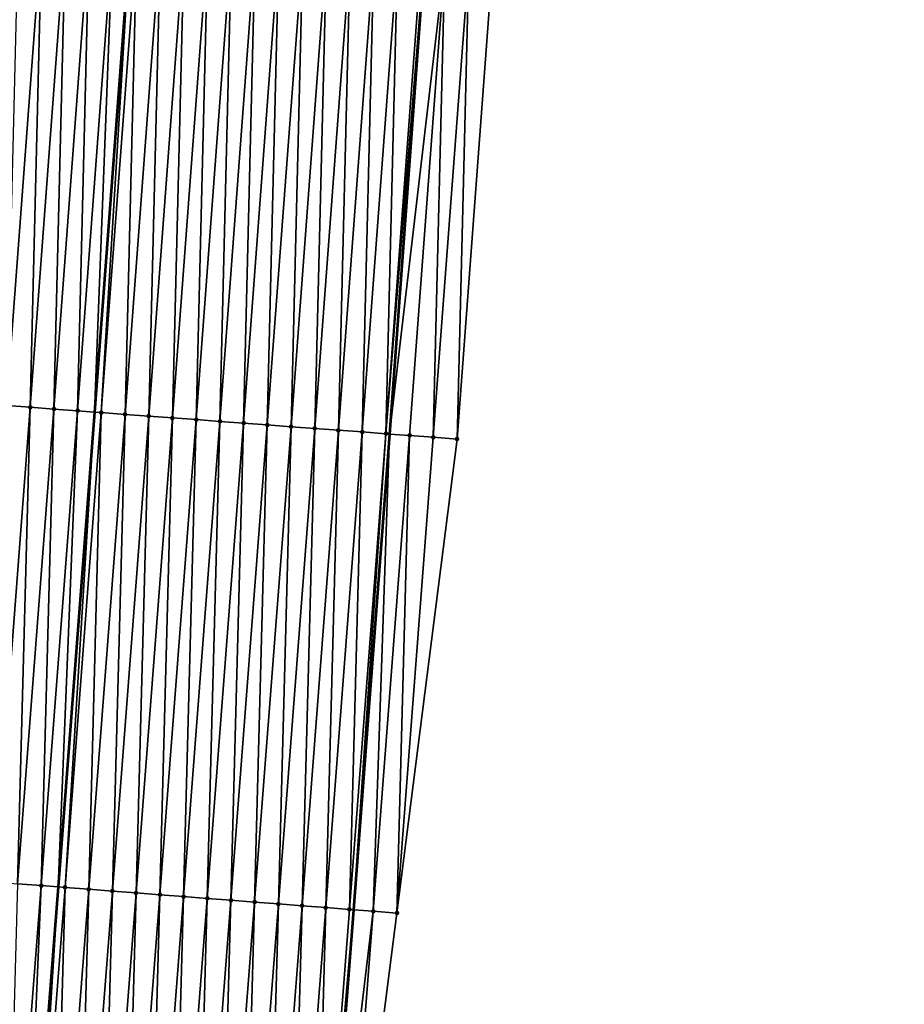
# Model space of a CAD drawing. Header units: feet. Extents: x 2017424 to 2024169, y 808042 to 818730.
# Tile 17 of 256: x 2023463 to 2023500, y 808623 to 808665. Entities that reach past the tile are written whole.
import ezdxf

# ---------------------------------------------------------------- set-up
doc = ezdxf.new("R2010")
doc.units = ezdxf.units.FT
doc.header["$MEASUREMENT"] = 0
for name, color, linetype, lineweight in [('EP_Travel Lane', 172, 'Continuous', 53), ('NB-Road Shots', 141, 'Continuous', 100), ('NB-Road X-Section', 40, 'Continuous', 13), ('STRIPING', 60, 'Continuous', 53)]:
    doc.layers.add(name, color=color, linetype=linetype, lineweight=lineweight)
doc.layers.add('I-77-MM15-17_NB-Surface-BORDER', color=7, linetype='Continuous')
doc.layers.add('I-77-MM15-17_NB-Surface-TIN', color=7, linetype='Continuous')

msp = doc.modelspace()

# ---------------------------------------------------------------- linework, layer by layer
at = {"layer": 'EP_Travel Lane'}
msp.add_polyline3d([(2023496.527434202, 808886.7808518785, 259.7401597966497), (2023494.987697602, 808866.842267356, 259.4452887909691), (2023493.447944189, 808846.9034651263, 259.1650382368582), (2023491.955840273, 808826.9382232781, 258.8842249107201), (2023490.49474618, 808806.993063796, 258.6421694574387), (2023489.033644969, 808787.0478071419, 258.4100305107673), (2023487.572530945, 808767.1023755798, 258.195722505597), (2023486.111437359, 808747.1572230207, 257.9529820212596), (2023484.650311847, 808727.2116346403, 257.7546608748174), (2023483.189175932, 808707.2659042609, 257.5708158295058), (2023481.728014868, 808687.3198305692, 257.4219588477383), (2023480.266845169, 808667.3736390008, 257.2851299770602), (2023478.805680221, 808647.4275122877, 257.1416890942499), (2023477.28724312, 808627.4128463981, 257.0284670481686), (2023475.742724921, 808607.472637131, 256.9236377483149)], dxfattribs=at)
at = {"layer": 'I-77-MM15-17_NB-Surface-BORDER', "color": 3, "linetype": 'Continuous', "lineweight": -3}
msp.add_polyline3d([(2023500.452914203, 808886.492072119, 259.7017388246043), (2023498.98282973, 808866.5484413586, 259.4009917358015), (2023497.51272422, 808846.6045252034, 259.1194066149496), (2023496.029706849, 808826.6346315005, 258.853016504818), (2023494.542000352, 808806.6914729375, 258.609366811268), (2023494.051532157, 808786.674046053, 258.3532582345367), (2023492.563814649, 808766.7307398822, 258.1246701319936), (2023491.076105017, 808746.7875392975, 257.8853297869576), (2023489.588369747, 808726.8439950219, 257.6810176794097), (2023487.103382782, 808706.9745395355, 257.5074804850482), (2023484.618373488, 808687.1047847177, 257.3644493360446), (2023483.130591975, 808667.1606205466, 257.2233391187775), (2023481.642800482, 808647.2163225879, 257.0958687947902), (2023479.114651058, 808627.2710651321, 256.9981541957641), (2023476.570370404, 808607.408421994, 256.9121527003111)], dxfattribs=at)
at = {"layer": 'I-77-MM15-17_NB-Surface-TIN', "color": 128, "linetype": 'Continuous', "lineweight": -3}
for points in [[(2023462.695152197, 808648.6258047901, 257.497570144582), (2023464.182947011, 808668.5701472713, 257.6205011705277), (2023463.185700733, 808668.6443086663, 257.6438739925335)], [(2023462.695152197, 808648.6258047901, 257.497570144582), (2023463.692395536, 808648.5516039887, 257.4782150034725), (2023464.182947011, 808668.5701472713, 257.6205011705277)], [(2023463.692395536, 808648.5516039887, 257.4782150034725), (2023465.180189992, 808668.4959416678, 257.6016356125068), (2023464.182947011, 808668.5701472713, 257.6205011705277)], [(2023463.692395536, 808648.5516039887, 257.4782150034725), (2023464.68963597, 808648.4773642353, 257.4628311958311), (2023465.180189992, 808668.4959416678, 257.6016356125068)], [(2023464.68963597, 808648.4773642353, 257.4628311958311), (2023466.177430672, 808668.4217052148, 257.5859153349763), (2023465.180189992, 808668.4959416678, 257.6016356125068)], [(2023464.68963597, 808648.4773642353, 257.4628311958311), (2023465.686876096, 808648.4031203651, 257.4478671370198), (2023466.177430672, 808668.4217052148, 257.5859153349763)], [(2023465.686876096, 808648.4031203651, 257.4478671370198), (2023467.174670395, 808668.3474559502, 257.5715012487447), (2023466.177430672, 808668.4217052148, 257.5859153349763)], [(2023465.686876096, 808648.4031203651, 257.4478671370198), (2023466.40170293, 808648.3499259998, 257.4347052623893), (2023467.174670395, 808668.3474559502, 257.5715012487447)], [(2023467.174670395, 808668.3474559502, 257.5715012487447), (2023466.40170293, 808648.3499259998, 257.4347052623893), (2023467.891145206, 808668.294151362, 257.557050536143)], [(2023466.684118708, 808648.3289098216, 257.42950523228), (2023467.891145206, 808668.294151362, 257.557050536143), (2023466.40170293, 808648.3499259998, 257.4347052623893)], [(2023466.684118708, 808648.3289098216, 257.42950523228), (2023468.17191429, 808668.273262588, 257.5513876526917), (2023467.891145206, 808668.294151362, 257.557050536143)], [(2023466.684118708, 808648.3289098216, 257.42950523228), (2023467.681366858, 808648.2547735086, 257.4035751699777), (2023468.17191429, 808668.273262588, 257.5513876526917)], [(2023467.681366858, 808648.2547735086, 257.4035751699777), (2023469.169161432, 808668.1991127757, 257.5268338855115), (2023468.17191429, 808668.273262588, 257.5513876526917)], [(2023467.681366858, 808648.2547735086, 257.4035751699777), (2023468.67861339, 808648.1806155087, 257.3798562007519), (2023469.169161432, 808668.1991127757, 257.5268338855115)], [(2023468.67861339, 808648.1806155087, 257.3798562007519), (2023470.166406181, 808668.1249308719, 257.5055520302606), (2023469.169161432, 808668.1991127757, 257.5268338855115)], [(2023468.67861339, 808648.1806155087, 257.3798562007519), (2023469.675859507, 808648.1064519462, 257.3567043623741), (2023470.166406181, 808668.1249308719, 257.5055520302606)], [(2023469.675859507, 808648.1064519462, 257.3567043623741), (2023471.163650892, 808668.0507484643, 257.4843215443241), (2023470.166406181, 808668.1249308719, 257.5055520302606)], [(2023469.675859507, 808648.1064519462, 257.3567043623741), (2023470.673105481, 808648.032286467, 257.3337479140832), (2023471.163650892, 808668.0507484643, 257.4843215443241)], [(2023470.673105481, 808648.032286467, 257.3337479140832), (2023472.160893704, 808667.9765405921, 257.4656872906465), (2023471.163650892, 808668.0507484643, 257.4843215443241)], [(2023470.673105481, 808648.032286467, 257.3337479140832), (2023471.67035065, 808647.9581101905, 257.3118923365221), (2023472.160893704, 808667.9765405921, 257.4656872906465)], [(2023471.67035065, 808647.9581101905, 257.3118923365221), (2023473.158135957, 808667.902325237, 257.4478159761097), (2023472.160893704, 808667.9765405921, 257.4656872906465)], [(2023471.67035065, 808647.9581101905, 257.3118923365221), (2023472.667596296, 808647.883940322, 257.2893834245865), (2023473.158135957, 808667.902325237, 257.4478159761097)], [(2023472.667596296, 808647.883940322, 257.2893834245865), (2023474.155381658, 808667.8281560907, 257.4252334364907), (2023473.158135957, 808667.902325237, 257.4478159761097)], [(2023472.667596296, 808647.883940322, 257.2893834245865), (2023473.664843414, 808647.8097901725, 257.2648640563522), (2023474.155381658, 808667.8281560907, 257.4252334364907)], [(2023473.664843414, 808647.8097901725, 257.2648640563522), (2023475.152628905, 808667.7540076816, 257.4005366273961), (2023474.155381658, 808667.8281560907, 257.4252334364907)], [(2023473.664843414, 808647.8097901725, 257.2648640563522), (2023474.66209209, 808647.7356609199, 257.238214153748), (2023475.152628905, 808667.7540076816, 257.4005366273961)], [(2023474.66209209, 808647.7356609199, 257.238214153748), (2023476.149877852, 808667.6798820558, 257.3735169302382), (2023475.152628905, 808667.7540076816, 257.4005366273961)], [(2023474.66209209, 808647.7356609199, 257.238214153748), (2023475.659341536, 808647.6615419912, 257.2105116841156), (2023476.149877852, 808667.6798820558, 257.3735169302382)], [(2023475.659341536, 808647.6615419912, 257.2105116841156), (2023477.147126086, 808667.6057468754, 257.3474714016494), (2023476.149877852, 808667.6798820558, 257.3735169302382)], [(2023475.659341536, 808647.6615419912, 257.2105116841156), (2023476.656589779, 808647.587406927, 257.1844542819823), (2023477.147126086, 808667.6057468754, 257.3474714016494)], [(2023476.656589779, 808647.587406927, 257.1844542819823), (2023478.14437102, 808667.5315674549, 257.3259363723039), (2023477.147126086, 808667.6057468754, 257.3474714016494)], [(2023476.656589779, 808647.587406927, 257.1844542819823), (2023477.653834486, 808647.5132244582, 257.1632300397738), (2023478.14437102, 808667.5315674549, 257.3259363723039)], [(2023477.653834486, 808647.5132244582, 257.1632300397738), (2023479.14161295, 808667.4573477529, 257.3085082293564), (2023478.14437102, 808667.5315674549, 257.3259363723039)], [(2023477.653834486, 808647.5132244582, 257.1632300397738), (2023478.651077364, 808647.4390174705, 257.1445056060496), (2023479.14161295, 808667.4573477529, 257.3085082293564)], [(2023478.651077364, 808647.4390174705, 257.1445056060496), (2023480.13885683, 808667.3831542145, 257.2884125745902), (2023479.14161295, 808667.4573477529, 257.3085082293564)], [(2023478.651077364, 808647.4390174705, 257.1445056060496), (2023480.266845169, 808667.3736390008, 257.2851299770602), (2023480.13885683, 808667.3831542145, 257.2884125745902)], [(2023478.651077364, 808647.4390174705, 257.1445056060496), (2023478.805680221, 808647.4275122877, 257.1416890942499), (2023480.266845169, 808667.3736390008, 257.2851299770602)], [(2023481.136104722, 808667.309014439, 257.2628355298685), (2023480.266845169, 808667.3736390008, 257.2851299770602), (2023478.805680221, 808647.4275122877, 257.1416890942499)], [(2023479.648319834, 808647.3648050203, 257.1263381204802), (2023481.136104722, 808667.309014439, 257.2628355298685), (2023478.805680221, 808647.4275122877, 257.1416890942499)], [(2023479.648319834, 808647.3648050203, 257.1263381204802), (2023480.64556052, 808647.2905686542, 257.110608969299), (2023481.136104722, 808667.309014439, 257.2628355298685)], [(2023480.64556052, 808647.2905686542, 257.110608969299), (2023482.133350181, 808667.2348420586, 257.2405827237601), (2023481.136104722, 808667.309014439, 257.2628355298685)], [(2023480.64556052, 808647.2905686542, 257.110608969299), (2023481.642800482, 808647.2163225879, 257.0958687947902), (2023482.133350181, 808667.2348420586, 257.2405827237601)], [(2023481.642800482, 808647.2163225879, 257.0958687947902), (2023483.130591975, 808667.1606205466, 257.2233391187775), (2023482.133350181, 808667.2348420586, 257.2405827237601)], [(2023462.165583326, 808628.5860187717, 257.3675234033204), (2023463.692395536, 808648.5516039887, 257.4782150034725), (2023462.695152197, 808648.6258047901, 257.497570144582)], [(2023462.165583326, 808628.5860187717, 257.3675234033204), (2023463.162587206, 808628.5086672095, 257.3479069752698), (2023463.692395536, 808648.5516039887, 257.4782150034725)], [(2023463.162587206, 808628.5086672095, 257.3479069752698), (2023464.68963597, 808648.4773642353, 257.4628311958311), (2023463.692395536, 808648.5516039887, 257.4782150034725)], [(2023463.162587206, 808628.5086672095, 257.3479069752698), (2023464.159590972, 808628.4313141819, 257.3305857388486), (2023464.68963597, 808648.4773642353, 257.4628311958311)], [(2023464.159590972, 808628.4313141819, 257.3305857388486), (2023465.686876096, 808648.4031203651, 257.4478671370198), (2023464.68963597, 808648.4773642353, 257.4628311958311)], [(2023464.159590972, 808628.4313141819, 257.3305857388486), (2023464.870021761, 808628.3761956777, 257.3172808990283), (2023465.686876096, 808648.4031203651, 257.4478671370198)], [(2023465.686876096, 808648.4031203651, 257.4478671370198), (2023464.870021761, 808628.3761956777, 257.3172808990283), (2023466.40170293, 808648.3499259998, 257.4347052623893)], [(2023465.156594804, 808628.3539620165, 257.3119140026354), (2023466.40170293, 808648.3499259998, 257.4347052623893), (2023464.870021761, 808628.3761956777, 257.3172808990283)], [(2023465.156594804, 808628.3539620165, 257.3119140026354), (2023466.684118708, 808648.3289098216, 257.42950523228), (2023466.40170293, 808648.3499259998, 257.4347052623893)], [(2023465.156594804, 808628.3539620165, 257.3119140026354), (2023466.153598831, 808628.2766123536, 257.2893232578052), (2023466.684118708, 808648.3289098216, 257.42950523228)], [(2023466.153598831, 808628.2766123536, 257.2893232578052), (2023467.681366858, 808648.2547735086, 257.4035751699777), (2023466.684118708, 808648.3289098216, 257.42950523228)], [(2023466.153598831, 808628.2766123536, 257.2893232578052), (2023467.150603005, 808628.1992645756, 257.2637805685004), (2023467.681366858, 808648.2547735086, 257.4035751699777)], [(2023467.150603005, 808628.1992645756, 257.2637805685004), (2023468.67861339, 808648.1806155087, 257.3798562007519), (2023467.681366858, 808648.2547735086, 257.4035751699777)], [(2023467.150603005, 808628.1992645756, 257.2637805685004), (2023468.147607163, 808628.1219165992, 257.2385485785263), (2023468.67861339, 808648.1806155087, 257.3798562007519)], [(2023468.147607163, 808628.1219165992, 257.2385485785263), (2023469.675859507, 808648.1064519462, 257.3567043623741), (2023468.67861339, 808648.1806155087, 257.3798562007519)], [(2023468.147607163, 808628.1219165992, 257.2385485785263), (2023469.144611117, 808628.0445659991, 257.2174252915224), (2023469.675859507, 808648.1064519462, 257.3567043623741)], [(2023469.144611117, 808628.0445659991, 257.2174252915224), (2023470.673105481, 808648.032286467, 257.3337479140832), (2023469.675859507, 808648.1064519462, 257.3567043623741)], [(2023469.144611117, 808628.0445659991, 257.2174252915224), (2023470.141615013, 808627.9672146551, 257.1974671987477), (2023470.673105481, 808648.032286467, 257.3337479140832)], [(2023470.141615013, 808627.9672146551, 257.1974671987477), (2023471.67035065, 808647.9581101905, 257.3118923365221), (2023470.673105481, 808648.032286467, 257.3337479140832)], [(2023470.141615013, 808627.9672146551, 257.1974671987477), (2023471.13861911, 808627.8898658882, 257.173473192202), (2023471.67035065, 808647.9581101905, 257.3118923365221)], [(2023471.13861911, 808627.8898658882, 257.173473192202), (2023472.667596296, 808647.883940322, 257.2893834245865), (2023471.67035065, 808647.9581101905, 257.3118923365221)], [(2023471.13861911, 808627.8898658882, 257.173473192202), (2023472.135623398, 808627.8125195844, 257.1456217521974), (2023472.667596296, 808647.883940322, 257.2893834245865)], [(2023472.135623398, 808627.8125195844, 257.1456217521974), (2023473.664843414, 808647.8097901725, 257.2648640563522), (2023472.667596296, 808647.883940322, 257.2893834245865)], [(2023472.135623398, 808627.8125195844, 257.1456217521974), (2023473.132627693, 808627.73517338, 257.1176146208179), (2023473.664843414, 808647.8097901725, 257.2648640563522)], [(2023473.132627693, 808627.73517338, 257.1176146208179), (2023474.66209209, 808647.7356609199, 257.238214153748), (2023473.664843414, 808647.8097901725, 257.2648640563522)], [(2023473.132627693, 808627.73517338, 257.1176146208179), (2023474.129631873, 808627.6578256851, 257.0919419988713), (2023474.66209209, 808647.7356609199, 257.238214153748)], [(2023474.129631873, 808627.6578256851, 257.0919419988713), (2023475.659341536, 808647.6615419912, 257.2105116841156), (2023474.66209209, 808647.7356609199, 257.238214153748)], [(2023474.129631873, 808627.6578256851, 257.0919419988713), (2023475.126635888, 808627.5804758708, 257.0695882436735), (2023475.659341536, 808647.6615419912, 257.2105116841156)], [(2023475.126635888, 808627.5804758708, 257.0695882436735), (2023476.656589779, 808647.587406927, 257.1844542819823), (2023475.659341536, 808647.6615419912, 257.2105116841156)], [(2023475.126635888, 808627.5804758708, 257.0695882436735), (2023476.123639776, 808627.5031244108, 257.049811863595), (2023476.656589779, 808647.587406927, 257.1844542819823)], [(2023476.123639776, 808627.5031244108, 257.049811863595), (2023477.653834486, 808647.5132244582, 257.1632300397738), (2023476.656589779, 808647.587406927, 257.1844542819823)], [(2023476.123639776, 808627.5031244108, 257.049811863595), (2023477.120643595, 808627.425772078, 257.0314023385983), (2023477.653834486, 808647.5132244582, 257.1632300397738)], [(2023477.120643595, 808627.425772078, 257.0314023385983), (2023478.651077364, 808647.4390174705, 257.1445056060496), (2023477.653834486, 808647.5132244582, 257.1632300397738)], [(2023477.120643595, 808627.425772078, 257.0314023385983), (2023477.28724312, 808627.4128463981, 257.0284670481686), (2023478.651077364, 808647.4390174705, 257.1445056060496)], [(2023478.651077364, 808647.4390174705, 257.1445056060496), (2023477.28724312, 808627.4128463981, 257.0284670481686), (2023478.805680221, 808647.4275122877, 257.1416890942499)], [(2023478.117647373, 808627.3484192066, 257.0138362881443), (2023478.805680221, 808647.4275122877, 257.1416890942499), (2023477.28724312, 808627.4128463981, 257.0284670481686)], [(2023478.117647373, 808627.3484192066, 257.0138362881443), (2023479.648319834, 808647.3648050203, 257.1263381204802), (2023478.805680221, 808647.4275122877, 257.1416890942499)], [(2023478.117647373, 808627.3484192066, 257.0138362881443), (2023479.114651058, 808627.2710651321, 256.9981541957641), (2023479.648319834, 808647.3648050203, 257.1263381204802)], [(2023479.114651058, 808627.2710651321, 256.9981541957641), (2023480.64556052, 808647.2905686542, 257.110608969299), (2023479.648319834, 808647.3648050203, 257.1263381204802)], [(2023479.114651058, 808627.2710651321, 256.9981541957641), (2023481.642800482, 808647.2163225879, 257.0958687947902), (2023480.64556052, 808647.2905686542, 257.110608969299)], [(2023462.612313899, 808608.4913156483, 257.2308694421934), (2023464.159590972, 808628.4313141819, 257.3305857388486), (2023463.162587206, 808628.5086672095, 257.3479069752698)], [(2023462.612313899, 808608.4913156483, 257.2308694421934), (2023463.316819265, 808608.4366573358, 257.2169491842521), (2023464.159590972, 808628.4313141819, 257.3305857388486)], [(2023464.159590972, 808628.4313141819, 257.3305857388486), (2023463.316819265, 808608.4366573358, 257.2169491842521), (2023464.870021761, 808628.3761956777, 257.3172808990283)], [(2023463.609317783, 808608.413964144, 257.2111697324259), (2023464.870021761, 808628.3761956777, 257.3172808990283), (2023463.316819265, 808608.4366573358, 257.2169491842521)], [(2023463.609317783, 808608.413964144, 257.2111697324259), (2023465.156594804, 808628.3539620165, 257.3119140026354), (2023464.870021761, 808628.3761956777, 257.3172808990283)], [(2023463.609317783, 808608.413964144, 257.2111697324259), (2023464.606321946, 808608.3366162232, 257.1858579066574), (2023465.156594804, 808628.3539620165, 257.3119140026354)], [(2023464.606321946, 808608.3366162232, 257.1858579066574), (2023466.153598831, 808628.2766123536, 257.2893232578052), (2023465.156594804, 808628.3539620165, 257.3119140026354)], [(2023464.606321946, 808608.3366162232, 257.1858579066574), (2023465.603326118, 808608.2592684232, 257.1603569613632), (2023466.153598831, 808628.2766123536, 257.2893232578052)], [(2023465.603326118, 808608.2592684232, 257.1603569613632), (2023467.150603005, 808628.1992645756, 257.2637805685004), (2023466.153598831, 808628.2766123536, 257.2893232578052)], [(2023465.603326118, 808608.2592684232, 257.1603569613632), (2023466.600330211, 808608.1819196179, 257.1364302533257), (2023467.150603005, 808628.1992645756, 257.2637805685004)], [(2023466.600330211, 808608.1819196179, 257.1364302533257), (2023468.147607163, 808628.1219165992, 257.2385485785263), (2023467.150603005, 808628.1992645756, 257.2637805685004)], [(2023466.600330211, 808608.1819196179, 257.1364302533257), (2023467.597334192, 808608.1045693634, 257.1147732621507), (2023468.147607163, 808628.1219165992, 257.2385485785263)], [(2023467.597334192, 808608.1045693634, 257.1147732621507), (2023469.144611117, 808628.0445659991, 257.2174252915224), (2023468.147607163, 808628.1219165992, 257.2385485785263)], [(2023467.597334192, 808608.1045693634, 257.1147732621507), (2023468.594338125, 808608.0272184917, 257.0940828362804), (2023469.144611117, 808628.0445659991, 257.2174252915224)], [(2023468.594338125, 808608.0272184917, 257.0940828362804), (2023470.141615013, 808627.9672146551, 257.1974671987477), (2023469.144611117, 808628.0445659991, 257.2174252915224)], [(2023468.594338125, 808608.0272184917, 257.0940828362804), (2023469.591342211, 808607.9498695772, 257.0703272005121), (2023470.141615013, 808627.9672146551, 257.1974671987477)], [(2023469.591342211, 808607.9498695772, 257.0703272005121), (2023471.13861911, 808627.8898658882, 257.173473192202), (2023470.141615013, 808627.9672146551, 257.1974671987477)], [(2023469.591342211, 808607.9498695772, 257.0703272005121), (2023470.588346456, 808607.8725227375, 257.0433223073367), (2023471.13861911, 808627.8898658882, 257.173473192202)], [(2023470.588346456, 808607.8725227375, 257.0433223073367), (2023472.135623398, 808627.8125195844, 257.1456217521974), (2023471.13861911, 808627.8898658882, 257.173473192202)], [(2023470.588346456, 808607.8725227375, 257.0433223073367), (2023471.585350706, 808607.7951759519, 257.0162325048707), (2023472.135623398, 808627.8125195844, 257.1456217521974)], [(2023471.585350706, 808607.7951759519, 257.0162325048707), (2023473.132627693, 808627.73517338, 257.1176146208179), (2023472.135623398, 808627.8125195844, 257.1456217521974)], [(2023471.585350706, 808607.7951759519, 257.0162325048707), (2023472.582354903, 808607.7178284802, 256.9902175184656), (2023473.132627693, 808627.73517338, 257.1176146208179)], [(2023472.582354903, 808607.7178284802, 256.9902175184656), (2023474.129631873, 808627.6578256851, 257.0919419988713), (2023473.132627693, 808627.73517338, 257.1176146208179)], [(2023472.582354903, 808607.7178284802, 256.9902175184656), (2023473.579359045, 808607.6404802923, 256.9653239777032), (2023474.129631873, 808627.6578256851, 257.0919419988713)], [(2023473.579359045, 808607.6404802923, 256.9653239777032), (2023475.126635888, 808627.5804758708, 257.0695882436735), (2023474.129631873, 808627.6578256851, 257.0919419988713)], [(2023473.579359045, 808607.6404802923, 256.9653239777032), (2023474.576363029, 808607.5631300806, 256.9435995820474), (2023475.126635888, 808627.5804758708, 257.0695882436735)], [(2023474.576363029, 808607.5631300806, 256.9435995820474), (2023476.123639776, 808627.5031244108, 257.049811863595), (2023475.126635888, 808627.5804758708, 257.0695882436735)], [(2023474.576363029, 808607.5631300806, 256.9435995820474), (2023475.57336681, 808607.4857772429, 256.9259878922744), (2023476.123639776, 808627.5031244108, 257.049811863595)], [(2023475.57336681, 808607.4857772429, 256.9259878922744), (2023477.120643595, 808627.425772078, 257.0314023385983), (2023476.123639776, 808627.5031244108, 257.049811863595)], [(2023475.57336681, 808607.4857772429, 256.9259878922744), (2023477.28724312, 808627.4128463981, 257.0284670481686), (2023477.120643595, 808627.425772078, 257.0314023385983)], [(2023475.57336681, 808607.4857772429, 256.9259878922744), (2023475.742724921, 808607.472637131, 256.9236377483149), (2023477.28724312, 808627.4128463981, 257.0284670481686)], [(2023478.117647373, 808627.3484192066, 257.0138362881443), (2023477.28724312, 808627.4128463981, 257.0284670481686), (2023475.742724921, 808607.472637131, 256.9236377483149)], [(2023476.570370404, 808607.408421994, 256.9121527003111), (2023478.117647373, 808627.3484192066, 257.0138362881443), (2023475.742724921, 808607.472637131, 256.9236377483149)], [(2023476.570370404, 808607.408421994, 256.9121527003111), (2023479.114651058, 808627.2710651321, 256.9981541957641), (2023478.117647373, 808627.3484192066, 257.0138362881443)]]:
    msp.add_3dface(points, dxfattribs=at)
at = {"layer": 'NB-Road Shots', "lineweight": 100}
for p in [(2023463.692395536, 808648.5516039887, 257.4782150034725), (2023464.68963597, 808648.4773642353, 257.4628311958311), (2023465.686876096, 808648.4031203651, 257.4478671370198), (2023466.684118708, 808648.3289098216, 257.42950523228), (2023467.681366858, 808648.2547735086, 257.4035751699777), (2023468.67861339, 808648.1806155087, 257.3798562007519), (2023469.675859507, 808648.1064519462, 257.3567043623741), (2023470.673105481, 808648.032286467, 257.3337479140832), (2023471.67035065, 808647.9581101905, 257.3118923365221), (2023472.667596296, 808647.883940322, 257.2893834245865), (2023473.664843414, 808647.8097901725, 257.2648640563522), (2023474.66209209, 808647.7356609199, 257.238214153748), (2023475.659341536, 808647.6615419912, 257.2105116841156), (2023476.656589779, 808647.587406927, 257.1844542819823), (2023477.653834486, 808647.5132244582, 257.1632300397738), (2023478.651077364, 808647.4390174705, 257.1445056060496), (2023479.648319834, 808647.3648050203, 257.1263381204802), (2023480.64556052, 808647.2905686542, 257.110608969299), (2023481.642800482, 808647.2163225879, 257.0958687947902), (2023464.159590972, 808628.4313141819, 257.3305857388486), (2023465.156594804, 808628.3539620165, 257.3119140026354), (2023466.153598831, 808628.2766123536, 257.2893232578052), (2023467.150603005, 808628.1992645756, 257.2637805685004), (2023468.147607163, 808628.1219165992, 257.2385485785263), (2023469.144611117, 808628.0445659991, 257.2174252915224), (2023470.141615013, 808627.9672146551, 257.1974671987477), (2023471.13861911, 808627.8898658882, 257.173473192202), (2023472.135623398, 808627.8125195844, 257.1456217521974), (2023473.132627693, 808627.73517338, 257.1176146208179), (2023474.129631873, 808627.6578256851, 257.0919419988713), (2023475.126635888, 808627.5804758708, 257.0695882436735), (2023476.123639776, 808627.5031244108, 257.049811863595), (2023477.120643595, 808627.425772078, 257.0314023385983), (2023478.117647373, 808627.3484192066, 257.0138362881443), (2023479.114651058, 808627.2710651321, 256.9981541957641)]:
    msp.add_point(p, dxfattribs=at)
at = {"layer": 'NB-Road X-Section', "extrusion": (0.07438704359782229, 0.9971809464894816, 0.009835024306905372), "elevation": 956890.9422751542, "flags": 128}
msp.add_lwpolyline([(-1957719.149164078, -9154.392559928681), (-1957718.149164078, -9154.377819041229), (-1957717.149164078, -9154.36208912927), (-1957716.149164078, -9154.343920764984), (-1957715.149164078, -9154.325195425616), (-1957714.149164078, -9154.303970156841), (-1957713.149164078, -9154.27791149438), (-1957712.149164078, -9154.250207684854), (-1957711.149164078, -9154.223556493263), (-1957710.149164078, -9154.199035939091), (-1957709.149164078, -9154.17652593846), (-1957708.149164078, -9154.154669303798), (-1957707.149164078, -9154.13171174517), (-1957706.149164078, -9154.108558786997), (-1957705.149164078, -9154.08483867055), (-1957704.149164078, -9154.058907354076), (-1957703.149164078, -9154.040544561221), (-1957702.149164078, -9154.025579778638), (-1957701.149164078, -9154.010195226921), (-1957700.149164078, -9153.990839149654), (-1957699.149164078, -9153.968916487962), (-1957698.149164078, -9153.949119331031), (-1957697.149164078, -9153.934578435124), (-1957696.149164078, -9153.923564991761), (-1957695.149164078, -9153.908837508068), (-1957694.149164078, -9153.892423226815), (-1957693.149164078, -9153.871980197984), (-1957692.308703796, -9153.861876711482), (-1957692.227179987, -9153.861765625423), (-1957692.149164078, -9153.861804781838), (-1957691.369656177, -9153.868072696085), (-1957691.149164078, -9153.87099748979), (-1957690.149164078, -9153.88784807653), (-1957689.149164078, -9153.908066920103), (-1957688.149164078, -9153.92111525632), (-1957687.149164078, -9153.934993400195), (-1957686.149164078, -9153.950724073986), (-1957685.149164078, -9153.97183110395), (-1957684.149164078, -9153.993701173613), (-1957683.149164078, -9154.01776214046), (-1957682.149164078, -9154.038984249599), (-1957681.149164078, -9154.05577913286), (-1957680.149164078, -9154.086863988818), (-1957679.149164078, -9154.140154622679), (-1957678.149164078, -9154.18938455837), (-1957677.149164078, -9154.23130156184), (-1957676.149164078, -9154.275179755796), (-1957675.149164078, -9154.312161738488), (-1957674.842703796, -9154.3236346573)], dxfattribs=at)
at = {"layer": 'NB-Road X-Section', "extrusion": (0.0773640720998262, 0.9970027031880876, 0.000640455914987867), "elevation": 962748.3238378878, "flags": 128}
msp.add_lwpolyline([(-1954855.849576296, -359.5997782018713), (-1954854.849576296, -359.5840961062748), (-1954853.849576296, -359.5665300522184), (-1954852.849576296, -359.5481205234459), (-1954851.849576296, -359.5283441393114), (-1954850.849576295, -359.5059903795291), (-1954849.849576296, -359.480317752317), (-1954848.849576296, -359.4523106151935), (-1954847.849576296, -359.424459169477), (-1954846.849576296, -359.4004651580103), (-1954845.849576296, -359.3805070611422), (-1954844.849576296, -359.3593837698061), (-1954843.849576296, -359.3341517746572), (-1954842.849576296, -359.3086090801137), (-1954841.849576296, -359.2860183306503), (-1954840.849576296, -359.2673465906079), (-1954839.849576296, -359.2500253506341), (-1954838.849576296, -359.2304089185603), (-1954837.849576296, -359.2107702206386), (-1954836.849576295, -359.1911836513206), (-1954835.849576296, -359.1717006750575), (-1954834.849576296, -359.1534292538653), (-1954833.849576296, -359.1395464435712), (-1954832.849576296, -359.1263964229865), (-1954831.849576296, -359.1093762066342), (-1954830.849576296, -359.0892267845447), (-1954829.849576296, -359.0773261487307), (-1954829.685117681, -359.0768214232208), (-1954829.561498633, -359.0768010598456), (-1954829.081593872, -359.079107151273), (-1954828.849576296, -359.0814447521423), (-1954827.849576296, -359.0987412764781), (-1954826.849576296, -359.1188004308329), (-1954825.849576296, -359.1343426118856), (-1954824.849576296, -359.146380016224), (-1954823.849576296, -359.1619818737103), (-1954822.849576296, -359.1859569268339), (-1954821.849576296, -359.2092147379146), (-1954820.849576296, -359.2313361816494), (-1954819.849576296, -359.2509209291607), (-1954818.849576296, -359.2676032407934), (-1954817.849576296, -359.2933495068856), (-1954816.849576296, -359.3448012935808), (-1954815.849576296, -359.3953433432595), (-1954814.849576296, -359.4433504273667), (-1954813.849576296, -359.4878327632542), (-1954812.849576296, -359.5276155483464), (-1954812.603498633, -359.5369640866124)], dxfattribs=at)
at = {"layer": 'STRIPING'}
msp.add_polyline3d([(2023484.197041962, 808887.6860183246, 259.9894168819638), (2023482.740556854, 808867.7413190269, 259.6930859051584), (2023481.284058, 808847.7964315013, 259.4093943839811), (2023479.806250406, 808827.8421561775, 259.1269645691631), (2023478.316901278, 808807.8991781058, 258.8774464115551), (2023476.827537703, 808787.9560065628, 258.647658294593), (2023475.338154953, 808768.012578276, 258.4440466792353), (2023473.848795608, 808748.0694633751, 258.2084881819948), (2023472.359422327, 808728.1261618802, 257.9919494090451), (2023470.870007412, 808708.1823028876, 257.8322507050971), (2023469.380577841, 808688.2382476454, 257.6925559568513), (2023467.891145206, 808668.294151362, 257.557050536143), (2023466.40170293, 808648.3499259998, 257.4347052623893), (2023464.870021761, 808628.3761956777, 257.3172808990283), (2023463.316819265, 808608.4366573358, 257.2169491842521)], dxfattribs=at)

doc.saveas('drawing.dxf')
